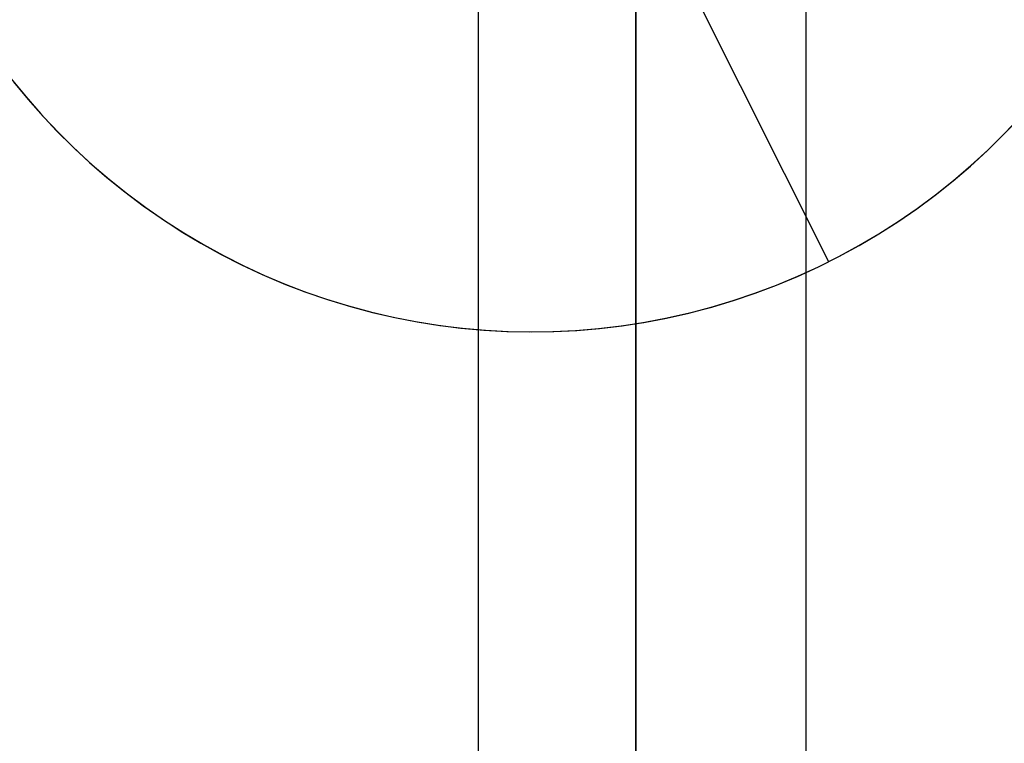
# Model space of a CAD drawing. Header units: millimetres. Extents: x 7986 to 9191, y -11326 to -10283.
# Tile 45 of 256: x 8586.14 to 8589.85, y -10724.86 to -10722.13. Entities that reach past the tile are written whole.
import ezdxf

# ---------------------------------------------------------------- set-up
doc = ezdxf.new("R2010")
doc.units = ezdxf.units.MM
doc.layers.add('BLANCO METALICO', color=7, linetype='Continuous', true_color=0xededed)
doc.layers.add('color', color=7, linetype='Continuous')

msp = doc.modelspace()

# ---------------------------------------------------------------- linework, layer by layer
at = {"color": 7, "true_color": 0xffffff}
for p, q in [((8588.463, -10737.0226, 60.9902), (8588.463, -10716.0159, 75.0231)), ((8588.463, -10737.0226, 60.9902), (8588.463, -10716.0159, 75.0231)), ((8588.463, -10736.7507, 60.0594), (8588.463, -10717.9025, 60.0594)), ((8588.463, -10736.7507, 60.0594), (8588.463, -10717.9025, 60.0594)), ((8587.8686, -10730.6324, 35.2901), (8587.8686, -10721.9282, 35.2901)), ((8589.1058, -10730.6324, 40.6491), (8589.1058, -10721.9282, 40.6491))]:
    msp.add_line(p, q, dxfattribs=at)
at = {"layer": 'BLANCO METALICO'}
for p, q in [((8588.4627, -10690.8112, 139.9653), (8588.4627, -10764.0112, 139.9653)), ((8588.4627, -10764.0112, 139.1653), (8588.4627, -10691.3112, 139.1653))]:
    msp.add_line(p, q, dxfattribs=at)
at = {"layer": 'color'}
msp.add_line((8588.463, -10592.8112, 17.5594), (8588.463, -10738.8113, 17.5594), dxfattribs=at)
at = {"layer": 'color', "color": 254, "true_color": 0xcad1ee}
for p, q in [((8589.1907, -10723.0408, -6.2406), (8588.6306, -10721.9233, -6.2406)), ((8586.1047, -10722.3502, 2.2594), (8586.1594, -10722.4174, 2.2594)), ((8586.1047, -10722.3502, -1.9906), (8586.1594, -10722.4174, -1.9906)), ((8586.1047, -10722.3502, 2.2594), (8586.1594, -10722.4174, 2.2594)), ((8586.1137, -10722.3616, -6.2406), (8586.1685, -10722.4282, -6.2406)), ((8586.1137, -10722.3616, -6.2406), (8586.1685, -10722.4282, -6.2406)), ((8586.1594, -10722.4174, 2.2594), (8586.2164, -10722.4827, 2.2594)), ((8586.1594, -10722.4174, -1.9906), (8586.2164, -10722.4827, -1.9906)), ((8586.1594, -10722.4174, 2.2594), (8586.2164, -10722.4827, 2.2594)), ((8586.1685, -10722.4282, -6.2406), (8586.2257, -10722.4929, -6.2406)), ((8586.1685, -10722.4282, -6.2406), (8586.2257, -10722.4929, -6.2406)), ((8586.2164, -10722.4827, 2.2594), (8586.2757, -10722.546, 2.2594)), ((8586.2164, -10722.4827, -1.9906), (8586.2757, -10722.546, -1.9906)), ((8586.2164, -10722.4827, 2.2594), (8586.2757, -10722.546, 2.2594)), ((8586.2257, -10722.4929, -6.2406), (8586.285, -10722.5555, -6.2406)), ((8586.2257, -10722.4929, -6.2406), (8586.285, -10722.5555, -6.2406)), ((8589.8509, -10722.5608, -6.2406), (8589.9104, -10722.4983, -6.2406)), ((8589.8509, -10722.5608, -6.2406), (8589.9104, -10722.4983, -6.2406)), ((8589.8533, -10722.5583, 2.2594), (8589.913, -10722.4955, 2.2594)), ((8589.8533, -10722.5583, 2.2594), (8589.913, -10722.4955, 2.2594)), ((8586.2757, -10722.546, 2.2594), (8586.3371, -10722.6072, 2.2594)), ((8586.2757, -10722.546, -1.9906), (8586.3371, -10722.6072, -1.9906)), ((8586.2757, -10722.546, 2.2594), (8586.3371, -10722.6072, 2.2594)), ((8586.285, -10722.5555, -6.2406), (8586.3465, -10722.6161, -6.2406)), ((8586.285, -10722.5555, -6.2406), (8586.3465, -10722.6161, -6.2406)), ((8589.7893, -10722.6212, -6.2406), (8589.8509, -10722.5608, -6.2406)), ((8589.7893, -10722.6212, -6.2406), (8589.8509, -10722.5608, -6.2406)), ((8589.7915, -10722.6191, 2.2594), (8589.8533, -10722.5583, 2.2594)), ((8589.7915, -10722.6191, -1.9906), (8589.8533, -10722.5583, -1.9906)), ((8589.7915, -10722.6191, 2.2594), (8589.8533, -10722.5583, 2.2594)), ((8586.3371, -10722.6072, 2.2594), (8586.4006, -10722.6662, 2.2594)), ((8586.3371, -10722.6072, -1.9906), (8586.4006, -10722.6662, -1.9906)), ((8586.3371, -10722.6072, 2.2594), (8586.4006, -10722.6662, 2.2594)), ((8586.3465, -10722.6161, -6.2406), (8586.41, -10722.6746, -6.2406)), ((8586.3465, -10722.6161, -6.2406), (8586.41, -10722.6746, -6.2406)), ((8589.7256, -10722.6795, -6.2406), (8589.7893, -10722.6212, -6.2406)), ((8589.7256, -10722.6795, -6.2406), (8589.7893, -10722.6212, -6.2406)), ((8589.7276, -10722.6777, 2.2594), (8589.7915, -10722.6191, 2.2594)), ((8589.7276, -10722.6777, -1.9906), (8589.7915, -10722.6191, -1.9906)), ((8589.7276, -10722.6777, 2.2594), (8589.7915, -10722.6191, 2.2594)), ((8586.4006, -10722.6662, 2.2594), (8586.466, -10722.7229, 2.2594)), ((8586.4006, -10722.6662, -1.9906), (8586.466, -10722.7229, -1.9906)), ((8586.4006, -10722.6662, 2.2594), (8586.466, -10722.7229, 2.2594)), ((8586.41, -10722.6746, -6.2406), (8586.4755, -10722.7308, -6.2406)), ((8586.41, -10722.6746, -6.2406), (8586.4755, -10722.7308, -6.2406)), ((8589.6599, -10722.7355, -6.2406), (8589.7256, -10722.6795, -6.2406)), ((8589.6599, -10722.7355, -6.2406), (8589.7256, -10722.6795, -6.2406)), ((8589.6618, -10722.734, 2.2594), (8589.7276, -10722.6777, 2.2594)), ((8589.6618, -10722.734, -1.9906), (8589.7276, -10722.6777, -1.9906)), ((8589.6618, -10722.734, 2.2594), (8589.7276, -10722.6777, 2.2594)), ((8586.466, -10722.7229, 2.2594), (8586.5335, -10722.7774, 2.2594)), ((8586.466, -10722.7229, -1.9906), (8586.5335, -10722.7774, -1.9906)), ((8586.466, -10722.7229, 2.2594), (8586.5335, -10722.7774, 2.2594)), ((8586.4755, -10722.7308, -6.2406), (8586.5429, -10722.7847, -6.2406)), ((8586.4755, -10722.7308, -6.2406), (8586.5429, -10722.7847, -6.2406)), ((8589.5924, -10722.7892, -6.2406), (8589.6599, -10722.7355, -6.2406)), ((8589.5924, -10722.7892, -6.2406), (8589.6599, -10722.7355, -6.2406)), ((8589.594, -10722.788, 2.2594), (8589.6618, -10722.734, 2.2594)), ((8589.594, -10722.788, -1.9906), (8589.6618, -10722.734, -1.9906)), ((8589.594, -10722.788, 2.2594), (8589.6618, -10722.734, 2.2594)), ((8586.5335, -10722.7774, 2.2594), (8586.6027, -10722.8295, 2.2594)), ((8586.5335, -10722.7774, -1.9906), (8586.6027, -10722.8295, -1.9906)), ((8586.5335, -10722.7774, 2.2594), (8586.6027, -10722.8295, 2.2594)), ((8586.5429, -10722.7847, -6.2406), (8586.6121, -10722.8362, -6.2406)), ((8586.5429, -10722.7847, -6.2406), (8586.6121, -10722.8362, -6.2406)), ((8589.523, -10722.8405, -6.2406), (8589.5924, -10722.7892, -6.2406)), ((8589.523, -10722.8405, -6.2406), (8589.5924, -10722.7892, -6.2406)), ((8589.5243, -10722.8396, 2.2594), (8589.594, -10722.788, 2.2594)), ((8589.5243, -10722.8396, -1.9906), (8589.594, -10722.788, -1.9906)), ((8589.5243, -10722.8396, 2.2594), (8589.594, -10722.788, 2.2594)), ((8586.6027, -10722.8295, 2.2594), (8586.6738, -10722.8791, 2.2594)), ((8586.6027, -10722.8295, -1.9906), (8586.6738, -10722.8791, -1.9906)), ((8586.6027, -10722.8295, 2.2594), (8586.6738, -10722.8791, 2.2594)), ((8586.6121, -10722.8362, -6.2406), (8586.683, -10722.8854, -6.2406)), ((8586.6121, -10722.8362, -6.2406), (8586.683, -10722.8854, -6.2406)), ((8589.4519, -10722.8895, -6.2406), (8589.523, -10722.8405, -6.2406)), ((8589.4519, -10722.8895, -6.2406), (8589.523, -10722.8405, -6.2406)), ((8589.453, -10722.8888, 2.2594), (8589.5243, -10722.8396, 2.2594)), ((8589.453, -10722.8888, -1.9906), (8589.5243, -10722.8396, -1.9906)), ((8589.453, -10722.8888, 2.2594), (8589.5243, -10722.8396, 2.2594)), ((8586.6738, -10722.8791, 2.2594), (8586.7465, -10722.9263, 2.2594)), ((8586.6738, -10722.8791, -1.9906), (8586.7465, -10722.9263, -1.9906)), ((8586.6738, -10722.8791, 2.2594), (8586.7465, -10722.9263, 2.2594)), ((8586.683, -10722.8854, -6.2406), (8586.7556, -10722.932, -6.2406)), ((8586.683, -10722.8854, -6.2406), (8586.7556, -10722.932, -6.2406)), ((8589.3792, -10722.9359, -6.2406), (8589.4519, -10722.8895, -6.2406)), ((8589.3792, -10722.9359, -6.2406), (8589.4519, -10722.8895, -6.2406)), ((8589.3799, -10722.9354, 2.2594), (8589.453, -10722.8888, 2.2594)), ((8589.3799, -10722.9354, -1.9906), (8589.453, -10722.8888, -1.9906)), ((8589.3799, -10722.9354, 2.2594), (8589.453, -10722.8888, 2.2594)), ((8586.7465, -10722.9263, 2.2594), (8586.8208, -10722.9709, 2.2594)), ((8586.7465, -10722.9263, -1.9906), (8586.8208, -10722.9709, -1.9906)), ((8586.7465, -10722.9263, 2.2594), (8586.8208, -10722.9709, 2.2594)), ((8586.7556, -10722.932, -6.2406), (8586.8298, -10722.9761, -6.2406)), ((8586.7556, -10722.932, -6.2406), (8586.8298, -10722.9761, -6.2406)), ((8589.3048, -10722.9798, -6.2406), (8589.3792, -10722.9359, -6.2406)), ((8589.3048, -10722.9798, -6.2406), (8589.3792, -10722.9359, -6.2406)), ((8589.3053, -10722.9795, 2.2594), (8589.3799, -10722.9354, 2.2594)), ((8589.3053, -10722.9795, -1.9906), (8589.3799, -10722.9354, -1.9906)), ((8589.3053, -10722.9795, 2.2594), (8589.3799, -10722.9354, 2.2594)), ((8586.8208, -10722.9709, 2.2594), (8586.8966, -10723.013, 2.2594)), ((8586.8208, -10722.9709, -1.9906), (8586.8966, -10723.013, -1.9906)), ((8586.8208, -10722.9709, 2.2594), (8586.8966, -10723.013, 2.2594)), ((8586.8298, -10722.9761, -6.2406), (8586.9055, -10723.0177, -6.2406)), ((8586.8298, -10722.9761, -6.2406), (8586.9055, -10723.0177, -6.2406)), ((8589.2291, -10723.0211, -6.2406), (8589.3048, -10722.9798, -6.2406)), ((8589.2291, -10723.0211, -6.2406), (8589.3048, -10722.9798, -6.2406)), ((8589.2292, -10723.021, 2.2594), (8589.3053, -10722.9795, 2.2594)), ((8589.2292, -10723.021, -1.9906), (8589.3053, -10722.9795, -1.9906)), ((8589.2292, -10723.021, 2.2594), (8589.3053, -10722.9795, 2.2594)), ((8586.8966, -10723.013, 2.2594), (8586.9738, -10723.0523, 2.2594)), ((8586.8966, -10723.013, -1.9906), (8586.9738, -10723.0523, -1.9906)), ((8586.8966, -10723.013, 2.2594), (8586.9738, -10723.0523, 2.2594)), ((8586.9055, -10723.0177, -6.2406), (8586.9825, -10723.0566, -6.2406)), ((8586.9055, -10723.0177, -6.2406), (8586.9825, -10723.0566, -6.2406)), ((8586.9738, -10723.0523, 2.2594), (8587.0523, -10723.089, 2.2594)), ((8586.9738, -10723.0523, -1.9906), (8587.0523, -10723.089, -1.9906)), ((8586.9738, -10723.0523, 2.2594), (8587.0523, -10723.089, 2.2594)), ((8586.9825, -10723.0566, -6.2406), (8587.0608, -10723.0928, -6.2406)), ((8586.9825, -10723.0566, -6.2406), (8587.0608, -10723.0928, -6.2406)), ((8589.1518, -10723.0598, 2.2594), (8589.2292, -10723.021, 2.2594)), ((8589.1518, -10723.0598, -1.9906), (8589.2292, -10723.021, -1.9906)), ((8589.1518, -10723.0598, 2.2594), (8589.2292, -10723.021, 2.2594)), ((8589.1519, -10723.0598, -6.2406), (8589.2291, -10723.0211, -6.2406)), ((8589.1519, -10723.0598, -6.2406), (8589.2291, -10723.0211, -6.2406)), ((8589.1907, -10723.0408, -6.2406), (8589.1907, -10723.0408, 2.2594)), ((8587.0523, -10723.089, 2.2594), (8587.1321, -10723.1229, 2.2594)), ((8587.0523, -10723.089, -1.9906), (8587.1321, -10723.1229, -1.9906)), ((8587.0523, -10723.089, 2.2594), (8587.1321, -10723.1229, 2.2594)), ((8587.0608, -10723.0928, -6.2406), (8587.1404, -10723.1263, -6.2406)), ((8587.0608, -10723.0928, -6.2406), (8587.1404, -10723.1263, -6.2406)), ((8589.073, -10723.096, 2.2594), (8589.1518, -10723.0598, 2.2594)), ((8589.073, -10723.096, -1.9906), (8589.1518, -10723.0598, -1.9906)), ((8589.073, -10723.096, 2.2594), (8589.1518, -10723.0598, 2.2594)), ((8589.0735, -10723.0958, -6.2406), (8589.1519, -10723.0598, -6.2406)), ((8589.0735, -10723.0958, -6.2406), (8589.1519, -10723.0598, -6.2406)), ((8587.1321, -10723.1229, 2.2594), (8587.2129, -10723.154, 2.2594)), ((8587.1321, -10723.1229, -1.9906), (8587.2129, -10723.154, -1.9906)), ((8587.1321, -10723.1229, 2.2594), (8587.2129, -10723.154, 2.2594)), ((8587.1404, -10723.1263, -6.2406), (8587.221, -10723.157, -6.2406)), ((8587.1404, -10723.1263, -6.2406), (8587.221, -10723.157, -6.2406)), ((8588.9119, -10723.1599, 2.2594), (8588.993, -10723.1293, 2.2594)), ((8588.9119, -10723.1599, -1.9906), (8588.993, -10723.1293, -1.9906)), ((8588.9119, -10723.1599, 2.2594), (8588.993, -10723.1293, 2.2594)), ((8588.9131, -10723.1595, -6.2406), (8588.9938, -10723.129, -6.2406)), ((8588.9131, -10723.1595, -6.2406), (8588.9938, -10723.129, -6.2406)), ((8588.993, -10723.1293, 2.2594), (8589.073, -10723.096, 2.2594)), ((8588.993, -10723.1293, -1.9906), (8589.073, -10723.096, -1.9906)), ((8588.993, -10723.1293, 2.2594), (8589.073, -10723.096, 2.2594)), ((8588.9938, -10723.129, -6.2406), (8589.0735, -10723.0958, -6.2406)), ((8588.9938, -10723.129, -6.2406), (8589.0735, -10723.0958, -6.2406)), ((8587.2129, -10723.154, 2.2594), (8587.2949, -10723.1824, 2.2594)), ((8587.2129, -10723.154, -1.9906), (8587.2949, -10723.1824, -1.9906)), ((8587.2129, -10723.154, 2.2594), (8587.2949, -10723.1824, 2.2594)), ((8587.221, -10723.157, -6.2406), (8587.3027, -10723.1849, -6.2406)), ((8587.221, -10723.157, -6.2406), (8587.3027, -10723.1849, -6.2406)), ((8588.8298, -10723.1877, 2.2594), (8588.9119, -10723.1599, 2.2594)), ((8588.8298, -10723.1877, -1.9906), (8588.9119, -10723.1599, -1.9906)), ((8588.8298, -10723.1877, 2.2594), (8588.9119, -10723.1599, 2.2594)), ((8588.8313, -10723.1872, -6.2406), (8588.9131, -10723.1595, -6.2406)), ((8588.8313, -10723.1872, -6.2406), (8588.9131, -10723.1595, -6.2406)), ((8587.2949, -10723.1824, 2.2594), (8587.3777, -10723.2078, 2.2594)), ((8587.2949, -10723.1824, -1.9906), (8587.3777, -10723.2078, -1.9906)), ((8587.2949, -10723.1824, 2.2594), (8587.3777, -10723.2078, 2.2594)), ((8587.3027, -10723.1849, -6.2406), (8587.3853, -10723.21, -6.2406)), ((8587.3027, -10723.1849, -6.2406), (8587.3853, -10723.21, -6.2406)), ((8588.7468, -10723.2126, 2.2594), (8588.8298, -10723.1877, 2.2594)), ((8588.7468, -10723.2126, -1.9906), (8588.8298, -10723.1877, -1.9906)), ((8588.7468, -10723.2126, 2.2594), (8588.8298, -10723.1877, 2.2594)), ((8588.7487, -10723.212, -6.2406), (8588.8313, -10723.1872, -6.2406)), ((8588.7487, -10723.212, -6.2406), (8588.8313, -10723.1872, -6.2406)), ((8587.3777, -10723.2078, 2.2594), (8587.4614, -10723.2304, 2.2594)), ((8587.3777, -10723.2078, -1.9906), (8587.4614, -10723.2304, -1.9906)), ((8587.3777, -10723.2078, 2.2594), (8587.4614, -10723.2304, 2.2594)), ((8587.3853, -10723.21, -6.2406), (8587.4687, -10723.2322, -6.2406)), ((8587.3853, -10723.21, -6.2406), (8587.4687, -10723.2322, -6.2406)), ((8587.4614, -10723.2304, 2.2594), (8587.5458, -10723.2501, 2.2594)), ((8587.4614, -10723.2304, -1.9906), (8587.5458, -10723.2501, -1.9906)), ((8587.4614, -10723.2304, 2.2594), (8587.5458, -10723.2501, 2.2594)), ((8587.4687, -10723.2322, -6.2406), (8587.5528, -10723.2515, -6.2406)), ((8587.4687, -10723.2322, -6.2406), (8587.5528, -10723.2515, -6.2406)), ((8588.5784, -10723.2536, 2.2594), (8588.6629, -10723.2345, 2.2594)), ((8588.5784, -10723.2536, -1.9906), (8588.6629, -10723.2345, -1.9906)), ((8588.5784, -10723.2536, 2.2594), (8588.6629, -10723.2345, 2.2594)), ((8588.5811, -10723.2531, -6.2406), (8588.6652, -10723.234, -6.2406)), ((8588.5811, -10723.2531, -6.2406), (8588.6652, -10723.234, -6.2406)), ((8588.6629, -10723.2345, 2.2594), (8588.7468, -10723.2126, 2.2594)), ((8588.6629, -10723.2345, -1.9906), (8588.7468, -10723.2126, -1.9906)), ((8588.6629, -10723.2345, 2.2594), (8588.7468, -10723.2126, 2.2594)), ((8588.6652, -10723.234, -6.2406), (8588.7487, -10723.212, -6.2406)), ((8588.6652, -10723.234, -6.2406), (8588.7487, -10723.212, -6.2406)), ((8587.5458, -10723.2501, 2.2594), (8587.6308, -10723.2668, 2.2594)), ((8587.5458, -10723.2501, -1.9906), (8587.6308, -10723.2668, -1.9906)), ((8587.5458, -10723.2501, 2.2594), (8587.6308, -10723.2668, 2.2594)), ((8587.5528, -10723.2515, -6.2406), (8587.6375, -10723.268, -6.2406)), ((8587.5528, -10723.2515, -6.2406), (8587.6375, -10723.268, -6.2406)), ((8587.6308, -10723.2668, 2.2594), (8587.7164, -10723.2805, 2.2594)), ((8587.6308, -10723.2668, -1.9906), (8587.7164, -10723.2805, -1.9906)), ((8587.6308, -10723.2668, 2.2594), (8587.7164, -10723.2805, 2.2594)), ((8587.6375, -10723.268, -6.2406), (8587.7227, -10723.2814, -6.2406)), ((8587.6375, -10723.268, -6.2406), (8587.7227, -10723.2814, -6.2406)), ((8587.7164, -10723.2805, 2.2594), (8587.8024, -10723.2913, 2.2594)), ((8587.7164, -10723.2805, -1.9906), (8587.8024, -10723.2913, -1.9906)), ((8587.7164, -10723.2805, 2.2594), (8587.8024, -10723.2913, 2.2594)), ((8588.4076, -10723.2829, 2.2594), (8588.4932, -10723.2698, 2.2594)), ((8588.4076, -10723.2829, -1.9906), (8588.4932, -10723.2698, -1.9906)), ((8588.4076, -10723.2829, 2.2594), (8588.4932, -10723.2698, 2.2594)), ((8588.411, -10723.2825, -6.2406), (8588.4963, -10723.2692, -6.2406)), ((8588.411, -10723.2825, -6.2406), (8588.4963, -10723.2692, -6.2406)), ((8588.4932, -10723.2698, 2.2594), (8588.5784, -10723.2536, 2.2594)), ((8588.4932, -10723.2698, -1.9906), (8588.5784, -10723.2536, -1.9906)), ((8588.4932, -10723.2698, 2.2594), (8588.5784, -10723.2536, 2.2594)), ((8588.4963, -10723.2692, -6.2406), (8588.5811, -10723.2531, -6.2406)), ((8588.4963, -10723.2692, -6.2406), (8588.5811, -10723.2531, -6.2406)), ((8587.7227, -10723.2814, -6.2406), (8587.8084, -10723.292, -6.2406)), ((8587.7227, -10723.2814, -6.2406), (8587.8084, -10723.292, -6.2406)), ((8587.8024, -10723.2913, 2.2594), (8587.8887, -10723.2991, 2.2594)), ((8587.8024, -10723.2913, -1.9906), (8587.8887, -10723.2991, -1.9906)), ((8587.8024, -10723.2913, 2.2594), (8587.8887, -10723.2991, 2.2594)), ((8587.8084, -10723.292, -6.2406), (8587.8944, -10723.2995, -6.2406)), ((8587.8084, -10723.292, -6.2406), (8587.8944, -10723.2995, -6.2406)), ((8587.8887, -10723.2991, 2.2594), (8587.9753, -10723.3039, 2.2594)), ((8587.8887, -10723.2991, -1.9906), (8587.9753, -10723.3039, -1.9906)), ((8587.8887, -10723.2991, 2.2594), (8587.9753, -10723.3039, 2.2594)), ((8587.8944, -10723.2995, -6.2406), (8587.9806, -10723.3041, -6.2406)), ((8587.8944, -10723.2995, -6.2406), (8587.9806, -10723.3041, -6.2406)), ((8587.9753, -10723.3039, 2.2594), (8588.0619, -10723.3057, 2.2594)), ((8587.9753, -10723.3039, -1.9906), (8588.0619, -10723.3057, -1.9906)), ((8587.9753, -10723.3039, 2.2594), (8588.0619, -10723.3057, 2.2594)), ((8587.9806, -10723.3041, -6.2406), (8588.0668, -10723.3057, -6.2406)), ((8587.9806, -10723.3041, -6.2406), (8588.0668, -10723.3057, -6.2406)), ((8588.0619, -10723.3057, 2.2594), (8588.1486, -10723.3045, 2.2594)), ((8588.0619, -10723.3057, -1.9906), (8588.1486, -10723.3045, -1.9906)), ((8588.0619, -10723.3057, 2.2594), (8588.1486, -10723.3045, 2.2594)), ((8588.0668, -10723.3057, -6.2406), (8588.1531, -10723.3044, -6.2406)), ((8588.0668, -10723.3057, -6.2406), (8588.1531, -10723.3044, -6.2406)), ((8588.1486, -10723.3045, 2.2594), (8588.2351, -10723.3003, 2.2594)), ((8588.1486, -10723.3045, -1.9906), (8588.2351, -10723.3003, -1.9906)), ((8588.1486, -10723.3045, 2.2594), (8588.2351, -10723.3003, 2.2594)), ((8588.1531, -10723.3044, -6.2406), (8588.2393, -10723.3, -6.2406)), ((8588.1531, -10723.3044, -6.2406), (8588.2393, -10723.3, -6.2406)), ((8588.2351, -10723.3003, 2.2594), (8588.3215, -10723.2931, 2.2594)), ((8588.2351, -10723.3003, -1.9906), (8588.3215, -10723.2931, -1.9906)), ((8588.2351, -10723.3003, 2.2594), (8588.3215, -10723.2931, 2.2594)), ((8588.2393, -10723.3, -6.2406), (8588.3253, -10723.2927, -6.2406)), ((8588.2393, -10723.3, -6.2406), (8588.3253, -10723.2927, -6.2406)), ((8588.3215, -10723.2931, 2.2594), (8588.4076, -10723.2829, 2.2594)), ((8588.3215, -10723.2931, -1.9906), (8588.4076, -10723.2829, -1.9906)), ((8588.3215, -10723.2931, 2.2594), (8588.4076, -10723.2829, 2.2594)), ((8588.3253, -10723.2927, -6.2406), (8588.411, -10723.2825, -6.2406)), ((8588.3253, -10723.2927, -6.2406), (8588.411, -10723.2825, -6.2406))]:
    msp.add_line(p, q, dxfattribs=at)

doc.saveas('drawing.dxf')
